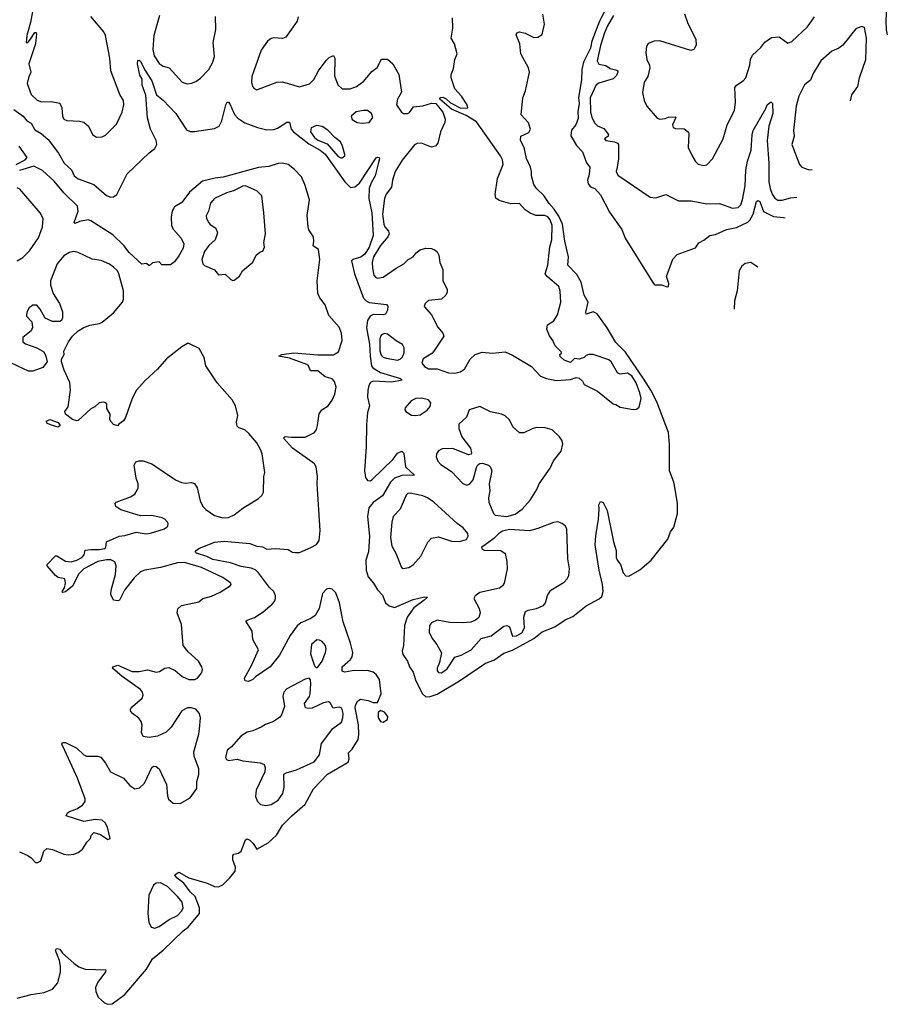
# Model space of a CAD drawing. Extents: x 1468344 to 1613994, y 525695 to 643861.
# Tile 147 of 256: x 1552183 to 1558297, y 532566 to 539505. Entities that reach past the tile are written whole.
import ezdxf

# ---------------------------------------------------------------- set-up
doc = ezdxf.new("R2010")
doc.units = 0

msp = doc.modelspace()

# ---------------------------------------------------------------- linework, layer by layer
at = {"layer": '0CON10XD'}
for points in [[(1556345, 539644.3), (1556268, 539495), (1556215.6, 539355), (1556205, 539303.8), (1556156.2, 539205), (1556143.9, 539153.9), (1556141.9, 539085), (1556120, 538955), (1556126.2, 538915), (1556116.2, 538855), (1556118.8, 538808.8), (1556101.2, 538765), (1556072.3, 538727.7), (1556067, 538687), (1556107.6, 538617.6), (1556148.8, 538575), (1556177.1, 538497.1), (1556200.8, 538465), (1556196.3, 538413.7), (1556183.8, 538375), (1556188.3, 538348.3), (1556206.4, 538326.4), (1556236.7, 538315), (1556275, 538270), (1556338.3, 538148.3), (1556425, 538026), (1556450, 537965), (1556643.4, 537653.4), (1556657.1, 537637.1), (1556705, 537636.3), (1556745, 537623.1), (1556755.8, 537625), (1556757.3, 537645), (1556740.7, 537695), (1556785, 537816.7), (1556815, 537851.2), (1556945, 537897.5), (1556968.3, 537931.7), (1557005, 537951.2), (1557045.6, 537984.4), (1557085, 537992.1), (1557163.6, 538026.4), (1557235, 538039.7), (1557315, 538077.5), (1557328.6, 538091.4), (1557350.5, 538135), (1557374.5, 538225), (1557385, 538230), (1557397.5, 538225), (1557423.5, 538153.5), (1557495, 538117.5), (1557565, 538110.8), (1557576.8, 538108)], [(1558294.3, 539665), (1558285.4, 539495), (1558288.9, 539435), (1558296.7, 539398)], [(1552276, 539575), (1552260, 539485), (1552232.5, 539395), (1552230, 539345), (1552240, 539345), (1552255, 539360), (1552290, 539415), (1552300, 539415), (1552302.5, 539405), (1552294.2, 539334.2), (1552248.2, 539195), (1552262.5, 539135), (1552244.4, 539095), (1552235.7, 539055), (1552265, 538978), (1552307.1, 538937.1), (1552336.6, 538926.6), (1552405, 538929.2), (1552465, 538916.7), (1552481.4, 538885), (1552484.3, 538825), (1552494.3, 538804.3), (1552515, 538796), (1552605, 538791.4), (1552635, 538784), (1552668.8, 538755), (1552696.1, 538696.1), (1552725, 538676.7), (1552765, 538678.8), (1552788.8, 538691.2), (1552865, 538768), (1552905.4, 538854.6), (1552917.3, 538905), (1552915.5, 538935), (1552888.2, 538978.2), (1552825.9, 539145.9), (1552818.5, 539235), (1552787.9, 539395), (1552775, 539420), (1552685, 539527.5)], [(1553167.9, 539535), (1553127.5, 539395), (1553121.3, 539295), (1553131.5, 539251.5), (1553165, 539197.5), (1553195, 539178.9), (1553235.5, 539165.5), (1553328.8, 539065), (1553364.3, 539054.3), (1553395, 539057.5), (1553425, 539069.2), (1553456.6, 539093.4), (1553515.8, 539155), (1553544.6, 539205.4), (1553555.6, 539245.6), (1553546.7, 539345), (1553565.6, 539435.6), (1553563, 539527)], [(1554146.4, 539526.4), (1554138.8, 539495), (1554058.3, 539381.7), (1554035, 539374), (1553975, 539377.1), (1553955, 539372.5), (1553929.4, 539355), (1553885, 539291.2), (1553819.1, 539105), (1553815.6, 539065), (1553823.1, 539035), (1553835, 539020), (1553855, 539011.4), (1553995, 539066), (1554035, 539068)], [(1554035, 539068), (1554155, 539032.9), (1554225, 539053.8), (1554255.6, 539084.4), (1554289.2, 539145), (1554341.7, 539218.3), (1554365, 539240), (1554395, 539252.5), (1554403.8, 539235), (1554400.9, 539110.9), (1554425, 539045.8), (1554455, 539017.8), (1554511.7, 539018.3), (1554556, 539035), (1554608, 539072), (1554665, 539141.2), (1554701.7, 539168.3), (1554733.6, 539226.4), (1554775, 539226.7), (1554813.3, 539195), (1554855, 539120), (1554874, 538995), (1554845.6, 538945), (1554838.1, 538905), (1554874.6, 538854.6), (1554887.5, 538845), (1554915, 538844.4), (1554928.9, 538851.1), (1554959.2, 538890.8), (1555025, 538897.5), (1555085, 538916.7), (1555115, 538914.2), (1555164, 538854), (1555180.9, 538805), (1555178, 538782), (1555149.4, 538715), (1555128.8, 538635), (1555112.5, 538615), (1555085, 538606.2), (1555015, 538634.3), (1554985, 538631.9), (1554965, 538622.5), (1554877.5, 538515), (1554829.5, 538435), (1554809.1, 538375), (1554802.5, 538325), (1554765.5, 538275), (1554754, 538245), (1554740.7, 538135), (1554748.5, 538065), (1554756.4, 538045), (1554782.9, 538015), (1554786.9, 537995), (1554778.2, 537975), (1554725, 537912.9), (1554675.5, 537835), (1554667.1, 537795), (1554669.1, 537755), (1554679.2, 537705), (1554689.7, 537689.7), (1554705, 537682.9), (1554745, 537690), (1554836.2, 537755), (1554890, 537785), (1554921.2, 537815), (1554955, 537834.2), (1554977.1, 537862.9), (1555005, 537884.2), (1555045, 537895.6), (1555085, 537893.1), (1555111.8, 537881.8), (1555125, 537869.2), (1555136.5, 537845), (1555143, 537793), (1555163.8, 537745), (1555164.2, 537665), (1555194.3, 537605), (1555195.6, 537585), (1555186.4, 537563.6), (1555155, 537535.7), (1555065, 537526.2), (1555040, 537505), (1555032.5, 537485), (1555084.5, 537424.5), (1555128.9, 537338.9), (1555165.7, 537295), (1555171.4, 537275), (1555101.3, 537168.7), (1555086.8, 537153.2), (1555026.2, 537115), (1555015.8, 537085), (1555035, 537060), (1555065, 537045.6), (1555125, 537043.6), (1555205, 537015.4), (1555250, 537015), (1555287, 537023), (1555318, 537042), (1555357, 537113), (1555393.4, 537146.6), (1555443, 537163), (1555515, 537156.2), (1555605, 537163.3), (1555655, 537141.2), (1555790.5, 537060.5), (1555854.1, 536994.1), (1555895, 536976.7), (1555965, 536963.3), (1556065, 536970), (1556105, 536982.5), (1556125, 536980), (1556148.3, 536958.3), (1556160, 536935), (1556255, 536886.7), (1556365, 536798.8), (1556385, 536793.3), (1556415, 536773.8), (1556505, 536757.5), (1556528.7, 536761.3), (1556547.5, 536775), (1556561.8, 536835), (1556553.9, 536875), (1556526.8, 536945), (1556496.2, 536995), (1556465, 537014.6), (1556415, 537007.8), (1556396.2, 537016.2), (1556350, 537095), (1556335, 537108), (1556225, 537146.7), (1556193.6, 537146.4), (1556175, 537137.5), (1556160, 537125), (1556126.4, 537113.6), (1556093, 537117), (1556065, 537090), (1556020, 537105), (1555991.7, 537131.7), (1555990, 537145), (1556000, 537155), (1555997.5, 537165), (1555955.9, 537205.9), (1555939.2, 537245), (1555916.6, 537276.6), (1555897.5, 537325), (1555902.2, 537355), (1555946.2, 537383.8), (1555973.2, 537425), (1555995.4, 537515.4), (1555992.5, 537592.5), (1555982, 537625), (1555900, 537695), (1555885.6, 537715), (1555903.9, 537775), (1555917.8, 537905), (1555932.3, 537955), (1555934.1, 538054.1), (1555920.4, 538095), (1555905.5, 538115), (1555884.2, 538125.8), (1555820, 538125), (1555780.7, 538140.7), (1555745, 538165.8), (1555705, 538209.2), (1555645, 538207.1), (1555561.2, 538231.2), (1555537.9, 538247.9), (1555534.3, 538274.3), (1555549.4, 538385), (1555589.2, 538485), (1555585, 538517.5), (1555571.4, 538545), (1555401.2, 538785), (1555330.4, 538830.4), (1555226.7, 538875), (1555143.3, 538945), (1555145, 538957.5), (1555165, 538959.2), (1555187.9, 538947.9), (1555218.8, 538918.8), (1555292.8, 538882.8), (1555340, 538885), (1555336.7, 538905), (1555297.3, 538967.3), (1555249.3, 539019.3), (1555223.3, 539095), (1555223.6, 539116.4), (1555239.3, 539160.7), (1555250, 539225), (1555266.2, 539265), (1555246.2, 539335), (1555224.2, 539375), (1555235.7, 539445), (1555232.3, 539517.7)], [(1556385.6, 535715.6), (1556392.9, 535695), (1556417.1, 535665), (1556435, 535606.2), (1556455, 535586.2), (1556475, 535583.8), (1556552.6, 535627.4), (1556632.9, 535695), (1556750, 535845), (1556770, 535895), (1556792.1, 535927.9), (1556817.8, 536025), (1556819.5, 536095), (1556803, 536197), (1556792.9, 536245), (1556762.5, 536325), (1556762.4, 536512.4), (1556753.9, 536595), (1556672, 536812), (1556630, 536895), (1556581.6, 536971.6), (1556452.2, 537162.2), (1556385, 537230.8), (1556323.5, 537333.5), (1556252.2, 537432.2), (1556225, 537445.4), (1556175, 537430), (1556172.5, 537445), (1556190, 537515), (1556161.1, 537565), (1556139.3, 537655), (1556108.8, 537708.8), (1556044.6, 537775), (1556050, 537835), (1556024.8, 537944.8), (1556008.7, 538065), (1555981.6, 538121.6), (1555949.6, 538169.6), (1555915, 538208.9), (1555877.2, 538267.2), (1555825, 538315.4), (1555806.2, 538345), (1555788.6, 538405), (1555790, 538435), (1555782.9, 538465), (1555755, 538527.5), (1555737.1, 538605), (1555712.2, 538655), (1555714.6, 538685.4), (1555769.7, 538710.3), (1555782.4, 538735), (1555768.7, 538778.7), (1555715.7, 538835), (1555728.6, 538955), (1555746.8, 539003.2), (1555775.5, 539135), (1555767.8, 539165), (1555713.5, 539265), (1555708.1, 539335), (1555681.9, 539398.1), (1555687.3, 539412.7), (1555705, 539420.8), (1555745, 539410.8), (1555805, 539378.8), (1555835, 539381.2), (1555865, 539400), (1555881.2, 539475), (1555870, 539545)], [(1556367.8, 539535), (1556325, 539461.8), (1556305, 539413.8), (1556275, 539323.3), (1556253.4, 539215), (1556265, 539192.5), (1556312.3, 539182.3), (1556345, 539160.5), (1556390, 539150), (1556397.5, 539145), (1556398.5, 539135), (1556389, 539111), (1556365, 539088), (1556265, 539057.8), (1556245, 539045.4), (1556203.2, 538955), (1556206.1, 538855), (1556215.3, 538815.3), (1556235, 538776), (1556255, 538757.1), (1556299.1, 538739.1), (1556325.8, 538705), (1556332, 538695), (1556330, 538685), (1556303.3, 538665), (1556312.5, 538655), (1556375.4, 538645.4), (1556396.2, 538635), (1556402, 538625), (1556402.9, 538525), (1556392.8, 538467.2), (1556386.7, 538435), (1556398.5, 538408.5), (1556625, 538253.8), (1556665, 538250), (1556735, 538273.3), (1556825, 538228), (1556915, 538229.2), (1557025, 538206.9), (1557115, 538209.6), (1557205, 538177.7), (1557245, 538182.3), (1557265, 538201.1), (1557277.5, 538235), (1557294.3, 538335), (1557298.8, 538445), (1557311.4, 538508.6), (1557338.1, 538585), (1557345.4, 538694.6), (1557352.7, 538725), (1557441.2, 538878.8), (1557449.4, 538905), (1557475, 538926), (1557488.1, 538915), (1557490, 538845), (1557462.8, 538755), (1557450.8, 538655), (1557462, 538495), (1557463, 538363), (1557470.6, 538315), (1557485.4, 538275), (1557505, 538247.5), (1557525, 538234.5), (1557555, 538232.7), (1557615, 538249.2), (1557658.1, 538253.5)], [(1556867.9, 539547.9), (1556887.8, 539485), (1556947.8, 539365), (1556949.1, 539325), (1556933.8, 539296.2), (1556912.5, 539287.5), (1556695, 539355.5), (1556655, 539354.4), (1556612.1, 539337.9), (1556600.3, 539319.7), (1556595.6, 539275), (1556602.7, 539225), (1556621.5, 539185), (1556624.5, 539165), (1556608.9, 539105), (1556584.4, 539065), (1556572.1, 538992.1), (1556584.3, 538935), (1556602.5, 538895), (1556675, 538812), (1556695, 538803.6), (1556731.4, 538808.6), (1556755, 538819.5), (1556801.2, 538821.2), (1556806.2, 538815), (1556783.3, 538765), (1556787.5, 538745), (1556805, 538737.5), (1556865, 538736.7), (1556895, 538712.5), (1556898.3, 538701.7), (1556892.5, 538605), (1556920.8, 538545), (1556945.7, 538505.7), (1556965, 538488), (1557005, 538476.7), (1557025, 538482.5), (1557064.1, 538525.9), (1557140.8, 538665), (1557168.6, 538765), (1557220, 538865), (1557227.5, 538925), (1557223.1, 539026.9), (1557235, 539044.2), (1557282, 539075), (1557299.2, 539095), (1557328, 539185), (1557332, 539225), (1557345.8, 539255), (1557405, 539310), (1557433.6, 539346.4), (1557480.7, 539379.3), (1557533.9, 539383.9), (1557595, 539340), (1557625, 539352.5), (1557733.8, 539455), (1557782.9, 539525)], [(1558037.1, 538932.8), (1558046.5, 538975), (1558088.2, 539035), (1558101.5, 539095), (1558144.4, 539225), (1558149.2, 539375), (1558135, 539450), (1558115, 539457.5), (1558075, 539441.2), (1557982.9, 539325), (1557955, 539305.6), (1557905, 539284.4), (1557829.1, 539215), (1557773.5, 539126.5), (1557755, 539079.2), (1557714.2, 539045.8), (1557673.3, 538966.7), (1557654.5, 538895), (1557636, 538725), (1557640, 538685), (1557624, 538625), (1557678.6, 538485), (1557695.6, 538465.6), (1557745, 538447.8), (1557767.3, 538449.4)], [(1552143, 538873), (1552208.8, 538825), (1552232.9, 538792.9), (1552263.8, 538775), (1552289.3, 538729.3), (1552335, 538703.8), (1552385, 538660), (1552455.8, 538565), (1552496.2, 538495), (1552548.3, 538448.3), (1552566.7, 538405), (1552595, 538383.3), (1552706.2, 538345), (1552795, 538267.5), (1552825.8, 538254.2), (1552845, 538258), (1552866.6, 538273.4), (1552940.5, 538419.5), (1553095, 538567.1), (1553135, 538597.5), (1553149.4, 538625), (1553144.4, 538655), (1553105.7, 538735), (1553084.5, 538814.5), (1553072.7, 538972.7), (1553046.7, 539045), (1553045.8, 539085.8), (1553030, 539115), (1553014.2, 539194.2), (1553015, 539217.5), (1553025, 539220), (1553035, 539210), (1553067.1, 539147.1), (1553114.4, 539075), (1553146.4, 538976.4), (1553195, 538938.9), (1553284.4, 538845), (1553358.3, 538728.3), (1553385, 538718.6), (1553415, 538718.1), (1553555, 538739.2), (1553588.8, 538755), (1553607.3, 538792.7), (1553636, 538905), (1553645, 538923.3), (1553655, 538923.3), (1553665, 538913.3), (1553698, 538838), (1553721.4, 538811.4), (1553768.7, 538778.7), (1553860, 538745), (1553925, 538729.6), (1553975, 538731.8), (1553999.1, 538740.9), (1554065, 538783.8), (1554083.3, 538783.3), (1554096.4, 538735), (1554111.8, 538715), (1554219.6, 538629.6), (1554300.7, 538585), (1554335, 538558.4), (1554475, 538361.7), (1554515, 538323.3), (1554545, 538327.6), (1554577.9, 538352.1), (1554695, 538532), (1554705, 538537.5), (1554716, 538535), (1554718.6, 538525), (1554708.8, 538488.8), (1554687.6, 538405), (1554659.2, 538355), (1554646.6, 538315), (1554643.2, 538245), (1554664.5, 538145), (1554673.5, 537985), (1554645, 537901.9), (1554615, 537852.7), (1554587.7, 537832.3), (1554530, 537815), (1554522.3, 537805), (1554541.6, 537715), (1554605, 537543.6), (1554623.5, 537523.5), (1554645, 537512.8), (1554768.7, 537498.7), (1554777.3, 537487.3), (1554775, 537458.8), (1554759.7, 537430.3), (1554744.5, 537425.5), (1554673.1, 537426.9), (1554653.6, 537415), (1554634.3, 537385.7), (1554626.6, 537333.4), (1554649.1, 537219.1), (1554653.3, 537133.3), (1554663.2, 537065), (1554671.1, 537051.1), (1554725, 537018.9), (1554866.6, 536976.6), (1554877.5, 536965), (1554805, 536951.6), (1554675, 536957.6), (1554655, 536947.7), (1554643.2, 536926.8), (1554635.6, 536895), (1554634.8, 536844.8), (1554647.8, 536785), (1554634.1, 536735.9), (1554626.7, 536653.3), (1554625.5, 536494.5), (1554613.8, 536325), (1554619.1, 536279.1), (1554635, 536257.1), (1554655, 536255.7), (1554665, 536261.9), (1554815, 536407.1), (1554845, 536449.2), (1554875, 536463.8), (1554890.7, 536450.7), (1554902.5, 536355), (1554966.2, 536295), (1554875, 536293.2), (1554823.5, 536275), (1554796.2, 536245), (1554739.6, 536150.4), (1554675, 536102.9), (1554644.6, 536065), (1554633.1, 536005), (1554647.9, 535865), (1554641.8, 535755), (1554623.1, 535695), (1554624.7, 535624.7), (1554639.3, 535579.3), (1554676.5, 535535), (1554705, 535485.8), (1554738.9, 535448.9), (1554761.2, 535395), (1554786.7, 535375), (1554825, 535362.9), (1554955, 535419.4), (1555035, 535438.1), (1555056.7, 535435), (1555033.8, 535415), (1554960.6, 535359.4), (1554913.2, 535295), (1554895.3, 535235), (1554888.1, 535095), (1554877.8, 535055), (1554882, 535032), (1554916.7, 534985), (1554929.4, 534945), (1554956, 534906), (1554973.6, 534845), (1555022.7, 534755), (1555045, 534733.8), (1555074.6, 534734.6), (1555125, 534752.2), (1555283.3, 534846.7), (1555465, 534969.3), (1555525, 534991.6), (1555595, 535041.6), (1555655, 535061.3), (1555805.1, 535144.9), (1555865, 535191.2), (1555955, 535227.1), (1556027.1, 535275), (1556080, 535300), (1556175, 535374.4), (1556266.9, 535423.1), (1556285, 535439.2), (1556294.7, 535475.3), (1556290.6, 535525), (1556266.2, 535625), (1556237.5, 535805), (1556241.9, 535868.1), (1556262.1, 535985), (1556267.5, 536055), (1556263.2, 536086.8), (1556275, 536110), (1556295, 536102.5), (1556321.9, 536045), (1556367.5, 535825), (1556385.6, 535765), (1556385.6, 535715.6)], [(1554595.5, 538775.5), (1554645, 538780), (1554671.9, 538815), (1554661.9, 538845), (1554635, 538864.5), (1554605, 538866.2), (1554555, 538855.5), (1554518, 538825), (1554525, 538802), (1554560.7, 538780.7), (1554595.5, 538775.5)], [(1554445, 538531.4), (1554455, 538532), (1554473.3, 538545), (1554474, 538555), (1554458.9, 538615), (1554442.9, 538645), (1554404.7, 538674.7), (1554355, 538726.2), (1554315, 538751.5), (1554275, 538759.3), (1554236.7, 538743.3), (1554232.2, 538715), (1554261.4, 538675), (1554285, 538655.2), (1554349.7, 538629.7), (1554425, 538544.5), (1554445, 538531.4)], [(1552157.5, 538485), (1552222.3, 538517.7), (1552236.4, 538533.6), (1552179.3, 538615)], [(1552165, 532610), (1552264.6, 532635.4), (1552355, 532648.1), (1552415, 532672), (1552452.5, 532717.5), (1552470.4, 532795), (1552471.1, 532835), (1552463.5, 532873.5), (1552436.2, 532945), (1552442, 532958), (1552465, 532953.3), (1552485, 532926.2), (1552565.6, 532855), (1552599.2, 532829.2), (1552645, 532813.5), (1552789.3, 532809.3), (1552788.8, 532795), (1552735, 532722), (1552716.7, 532685), (1552719.5, 532655), (1552736.7, 532615), (1552780, 532575), (1552805, 532565.6), (1552835, 532570), (1552925, 532633.6), (1553077.6, 532812.4), (1553118.6, 532885), (1553193.4, 532946.6), (1553335, 533084.6), (1553371.3, 533108.7), (1553449.7, 533205), (1553450.7, 533245), (1553419, 533325), (1553385, 533358.4), (1553340, 533420), (1553291.8, 533455), (1553276.9, 533475), (1553278.6, 533481.4), (1553305, 533496.2), (1553375, 533456.7), (1553505, 533418.8), (1553556.4, 533396.4), (1553585, 533394.5), (1553615, 533407.3), (1553665, 533456.2), (1553701.8, 533505), (1553705, 533532.5), (1553685.4, 533585), (1553684.4, 533615.6), (1553692.5, 533625), (1553725, 533630), (1553745, 533644.3), (1553775, 533726), (1553785, 533732.5), (1553805, 533723.1), (1553829.3, 533699.3), (1553855, 533660), (1553935, 533703.9), (1553992.1, 533757.9), (1554035, 533828.2), (1554100.9, 533895), (1554194.7, 533975.3), (1554253.6, 534085), (1554351.6, 534188.4), (1554497.4, 534272.6), (1554504.5, 534295), (1554500.9, 534339.1), (1554525.9, 534364.1), (1554567.3, 534432.7), (1554572.6, 534467.4), (1554570, 534535), (1554547.1, 534655), (1554550, 534675), (1554565, 534704.2), (1554585.5, 534715.5), (1554637.9, 534707.9), (1554675, 534693.3), (1554705, 534692.5), (1554731.4, 534755), (1554717.9, 534855), (1554695, 534889.4), (1554675, 534906.5), (1554635, 534918.2), (1554525, 534916), (1554475, 534907.5), (1554454.5, 534914.5), (1554454.5, 534945), (1554515, 534996.9), (1554525.3, 535014.7), (1554530.5, 535045), (1554515, 535110), (1554461.7, 535261.7), (1554456.1, 535296.1), (1554436.7, 535395), (1554410, 535465), (1554385, 535492.7), (1554365, 535497.3), (1554345, 535492.5), (1554318.1, 535461.9), (1554294.1, 535355.9), (1554265, 535307.1), (1554235, 535284.6), (1554165.2, 535254.8), (1554137.9, 535232.1), (1554090, 535165), (1554013.9, 535026.1), (1553948.6, 534945), (1553845.7, 534874.3), (1553825, 534854), (1553795, 534840), (1553771.2, 534845), (1553767.5, 534865), (1553816.2, 534953.8), (1553865.7, 535065), (1553826.1, 535136.1), (1553821.2, 535195), (1553776.7, 535265), (1553786.1, 535273.9), (1553838.2, 535291.8), (1553899.1, 535330.9), (1553962, 535385), (1553979.2, 535405), (1553985.8, 535425), (1553985.8, 535445), (1553973.1, 535475), (1553944.1, 535504.1), (1553866.9, 535606.9), (1553845, 535626.8), (1553815, 535640.2), (1553745, 535650.8), (1553667.8, 535677.8), (1553545, 535701.8), (1553502.1, 535722.1), (1553428, 535745), (1553420, 535755), (1553426, 535765), (1553445, 535778.6), (1553556.1, 535823.9), (1553625, 535829.5), (1553805, 535812.9), (1553855, 535794.6), (1553895, 535789.1), (1553925.6, 535774.4), (1553985, 535778.5), (1554075, 535770.8), (1554105, 535752.5), (1554125, 535749.2), (1554155, 535750.8), (1554235, 535784.2), (1554273.9, 535806.1), (1554293.8, 535835), (1554300.8, 535905), (1554279.6, 536235), (1554281.1, 536285), (1554271.4, 536355), (1554260.8, 536375), (1554105, 536485.6), (1554042, 536555), (1554055, 536568.8), (1554095, 536562.9), (1554195, 536563.8), (1554260, 536595), (1554273.9, 536616.1), (1554281.2, 536645), (1554292.3, 536727.7), (1554312.5, 536755), (1554356.2, 536785), (1554385, 536823.8), (1554403.1, 536865), (1554412.2, 536915), (1554400.8, 536955), (1554385, 536974.2), (1554335, 536988.6), (1554285, 537029.4), (1554231.4, 537031.4), (1554219.2, 537065), (1554206.2, 537075), (1554085, 537120.6), (1554010, 537135), (1554030, 537145), (1554115, 537158.1), (1554285, 537142.5), (1554395, 537143.3), (1554429.2, 537165), (1554456.2, 537245), (1554450.5, 537295), (1554435, 537339.2), (1554361.2, 537421.2), (1554336.7, 537495), (1554297.3, 537545), (1554283.1, 537575), (1554280, 537665), (1554297.9, 537815), (1554288.1, 537885), (1554251.1, 537911.1), (1554256.5, 537945), (1554252.9, 537975), (1554221.4, 538025), (1554215.7, 538045), (1554208.1, 538125), (1554224.4, 538235), (1554192.3, 538345), (1554168, 538398), (1554120.1, 538450.1), (1554074.4, 538484.4), (1554034.8, 538494.8), (1554005, 538492.1), (1553938.7, 538471.3), (1553865, 538463.2), (1553616.2, 538395), (1553560.5, 538389.5), (1553471.8, 538368.2), (1553379.8, 538290.2), (1553325, 538216.5), (1553275, 538187.3), (1553258.2, 538155), (1553250.4, 538115), (1553253.1, 538053.1), (1553265.9, 538025.9), (1553321.2, 537965), (1553338.8, 537925), (1553334.4, 537895), (1553305, 537841.4), (1553275, 537799.2), (1553245, 537778), (1553185, 537777.5), (1553165, 537798.8), (1553119.3, 537790.7), (1553095, 537770), (1553077, 537787), (1553045, 537783.3), (1552954.6, 537864.6), (1552916.2, 537915), (1552838.5, 537988.5), (1552685, 538088.6), (1552665, 538094.4), (1552605.8, 538084.2), (1552575, 538070), (1552567.5, 538075), (1552594.4, 538155), (1552591.1, 538191.1), (1552495, 538284.7), (1552426.9, 538366.9), (1552343, 538443), (1552282.5, 538472.5), (1552182.9, 538442.9)], [(1553685, 537667.5), (1553695, 537670), (1553733, 537697), (1553753.6, 537736.4), (1553825, 537797.5), (1553850, 537845), (1553875, 537867.5), (1553896.4, 537873.6), (1553907.7, 537902.3), (1553904, 537935), (1553914.3, 537995), (1553904.2, 538145), (1553888.8, 538265), (1553855, 538300), (1553775, 538334), (1553755, 538332), (1553690.7, 538299.3), (1553641.2, 538285), (1553555, 538244.2), (1553528.3, 538211.7), (1553514.2, 538155), (1553498.1, 538121.9), (1553498.9, 538105), (1553515, 538074.2), (1553525, 538060.8), (1553565, 538036), (1553577, 538003), (1553560, 537955), (1553515, 537913.3), (1553485, 537872.5), (1553466, 537815), (1553474, 537785), (1553485, 537773.8), (1553555, 537742.5), (1553585, 537707.5), (1553631.7, 537711.7), (1553670, 537675), (1553685, 537667.5)], [(1552165, 537806), (1552205, 537830), (1552253.4, 537876.6), (1552315, 537967.1), (1552343.1, 538045), (1552347.8, 538105), (1552327.5, 538145), (1552185, 538310), (1552165, 538320.8)], [(1552181.1, 533641.1), (1552236.9, 533616.9), (1552260.9, 533600.9), (1552294.3, 533564.3), (1552310, 533565), (1552332.3, 533577.7), (1552354.1, 533645.9), (1552375, 533663.8), (1552415, 533657.5), (1552495, 533624), (1552525, 533618.8), (1552565, 533623.3), (1552595, 533636.2), (1552625, 533660), (1552658.3, 533711.7), (1552682.5, 533735), (1552686.7, 533755), (1552705, 533776.2), (1552751.7, 533761.7), (1552805, 533727.5), (1552820, 533735), (1552802.5, 533815), (1552785.4, 533845.4), (1552765, 533864.2), (1552715, 533868.5), (1552635, 533853.1), (1552510, 533895), (1552520, 533915), (1552533.3, 533925), (1552585, 533944.3), (1552625, 533969.2), (1552644.3, 533995), (1552645.6, 534014.4), (1552590.5, 534160.5), (1552502.5, 534355), (1552481.4, 534398.6), (1552485, 534410), (1552505, 534412), (1552585, 534371.9), (1552635, 534324.3), (1552655, 534314.3), (1552735, 534313.8), (1552755, 534306.7), (1552788.8, 534265), (1552823, 534203), (1552915, 534158.8), (1552958.3, 534108.3), (1552993.6, 534083.6), (1553028.3, 534091.7), (1553062.5, 534125), (1553114.2, 534235.8), (1553127, 534243), (1553145, 534242.5), (1553166.2, 534225), (1553218, 534115), (1553224.3, 534035), (1553232.4, 534012.4), (1553265, 533982.9), (1553315, 533980), (1553385, 534021.2), (1553432.3, 534087.7), (1553432.5, 534135), (1553445.8, 534185), (1553446.2, 534225), (1553413.8, 534315), (1553410, 534345), (1553445, 534470), (1553449.2, 534505), (1553457.1, 534585), (1553451.4, 534615), (1553425, 534645.6), (1553395, 534655.5), (1553365, 534656.4), (1553325, 534634.2), (1553251.3, 534518.7), (1553215.5, 534484.5), (1553154.3, 534455.7), (1553095, 534446), (1553052.7, 534452.7), (1553040.5, 534480.5), (1553045.9, 534534.1), (1553039.1, 534559.1), (1553023.3, 534583.3), (1552978, 534615), (1552964, 534635), (1552963.8, 534645), (1552978.8, 534665), (1553046.8, 534723.2), (1553054.2, 534745), (1553048.1, 534765), (1553034.3, 534785), (1552905.7, 534875), (1552837.5, 534935), (1552840, 534945), (1552875, 534956), (1552975, 534911.5), (1553025, 534911.1), (1553085, 534924.2), (1553145, 534907.5), (1553167.9, 534912.1), (1553205, 534935.7), (1553235, 534938.6), (1553278.7, 534918.7), (1553327, 534877), (1553374.7, 534854.7), (1553416.7, 534855), (1553435.4, 534864.6), (1553452, 534885), (1553466.2, 534905), (1553470.8, 534925), (1553467.5, 534945), (1553444, 534985), (1553369.3, 535049.3), (1553334.5, 535094.5), (1553323.6, 535243.6), (1553291.9, 535325), (1553297.6, 535352.4), (1553323.8, 535376.2), (1553445, 535403.1), (1553474.6, 535425.4), (1553535, 535443.1), (1553595, 535470), (1553667.5, 535515), (1553673.3, 535525), (1553670, 535535), (1553614, 535575), (1553465, 535643.5), (1553345, 535678.9), (1553295, 535676.1), (1553175, 535644.7), (1553065.9, 535625.9), (1553035.2, 535614.8), (1552988.8, 535571.2), (1552921.9, 535485), (1552886.7, 535415), (1552875, 535410), (1552843.3, 535415), (1552825.8, 535455), (1552828.6, 535485), (1552858.9, 535595), (1552863.8, 535655), (1552854.4, 535685), (1552825, 535698.4), (1552795, 535699.2), (1552733.1, 535686.9), (1552635.2, 535634.8), (1552599.6, 535600.4), (1552555, 535512), (1552505, 535473.3), (1552488.3, 535468.3), (1552483.3, 535475), (1552498, 535502), (1552505.9, 535534.1), (1552502.5, 535565), (1552455, 535574), (1552435, 535588.8), (1552377.5, 535655), (1552377.5, 535665), (1552435, 535726), (1552445, 535725.7), (1552505, 535688.5), (1552545, 535684.7), (1552585, 535696.2), (1552621.4, 535715), (1552636.7, 535733.3), (1552644.5, 535765.5), (1552685, 535771.5), (1552745, 535770.9), (1552781.2, 535778.8), (1552790, 535785), (1552794.4, 535825.6), (1552885, 535864.3), (1552925, 535870), (1553005, 535894), (1553075, 535882.5), (1553105, 535885.8), (1553203.9, 535916.1), (1553226.7, 535935), (1553230, 535955), (1553223.8, 535965), (1553206.2, 535985), (1553187.5, 535995), (1553115, 536010.5), (1553035, 536008.9), (1552895, 536050.8), (1552861.2, 536075), (1552856.7, 536095), (1552862.5, 536105), (1552965, 536142), (1552995, 536161.2), (1553011.7, 536188.3), (1553018.8, 536205), (1553018, 536235), (1553004, 536275), (1552990, 536365), (1553001.7, 536388.3), (1553025, 536396.7), (1553053.6, 536396.4), (1553115, 536376.2), (1553282.2, 536262.2), (1553323, 536243), (1553348.8, 536238.8), (1553394.1, 536244.1), (1553415, 536236.2), (1553434.2, 536205), (1553454.6, 536114.6), (1553474.4, 536075), (1553495, 536053.1), (1553555, 536010), (1553615, 535994.4), (1553655, 535996.7), (1553694, 536015), (1553756.4, 536063.6), (1553865, 536130), (1553888.8, 536151.2), (1553901.2, 536175), (1553903.8, 536285), (1553910, 536315), (1553891.4, 536445), (1553880.6, 536475), (1553855, 536524.2), (1553798, 536588), (1553768.8, 536615), (1553728.3, 536628.3), (1553715, 536640), (1553710.9, 536669.1), (1553720.8, 536715), (1553704, 536784), (1553680, 536825), (1553575, 536946.2), (1553494.3, 537065), (1553482, 537125), (1553447.3, 537187.3), (1553375, 537223.8), (1553365, 537223.8), (1553325, 537200), (1553218, 537115), (1553155, 537042.5), (1553067.4, 536962.6), (1553005.8, 536895), (1552975.8, 536835), (1552929.5, 536700.5), (1552915, 536677.5), (1552882.5, 536655), (1552875, 536642.5), (1552845, 536652.5), (1552825, 536672.5), (1552819.3, 536689.3), (1552820, 536725), (1552797.5, 536765), (1552797.5, 536795), (1552790, 536805), (1552775, 536810), (1552742.5, 536805), (1552712.3, 536777.7), (1552685, 536763.8), (1552595, 536681.4), (1552585, 536678.9), (1552555, 536688.5), (1552505, 536724.5), (1552502.2, 536745), (1552524.3, 536775.7), (1552540.8, 536895), (1552537.3, 536947.3), (1552496.4, 537036.4), (1552477.5, 537095), (1552478.3, 537111.7), (1552496.7, 537145), (1552495, 537170), (1552526.7, 537235), (1552555.9, 537274.1), (1552595, 537313.3), (1552635, 537336.2), (1552677.7, 537352.3), (1552745, 537363.8), (1552765, 537373.8), (1552845, 537440), (1552908, 537515), (1552915.8, 537535), (1552915.5, 537594.5), (1552882.5, 537715), (1552871.9, 537735), (1552845, 537760.5), (1552815, 537781.5), (1552757.3, 537807.3), (1552695, 537816.7), (1552595, 537865.5), (1552565, 537871.2), (1552535, 537865.4), (1552495, 537840.8), (1552446.6, 537785), (1552400, 537665), (1552400.8, 537635), (1552420, 537575), (1552464.4, 537505), (1552484, 537446), (1552485.9, 537404.1), (1552477.5, 537385), (1552465, 537378.8), (1552415, 537378.8), (1552362.3, 537402.3), (1552328, 537465), (1552303.2, 537493.2), (1552275, 537494.3), (1552249.4, 537475), (1552233.1, 537445), (1552232, 537415), (1552270, 537375), (1552273.3, 537335), (1552265, 537313.3), (1552206, 537265), (1552206, 537235), (1552225, 537220), (1552305, 537193.3), (1552352.5, 537165), (1552367.5, 537135), (1552377.5, 537095), (1552346.1, 537053.9), (1552275, 537028.8), (1552245, 537028.8), (1552125, 537083.8)], [(1557383.7, 537761.9), (1557335, 537794.7), (1557295, 537786.5), (1557271.7, 537768.3), (1557252.5, 537735), (1557238.7, 537595), (1557220.9, 537525), (1557217.6, 537464.2)], [(1554844.4, 537105.6), (1554865, 537112.9), (1554880.7, 537129.3), (1554893.2, 537156.8), (1554892.1, 537192.1), (1554880.8, 537215), (1554835, 537241.1), (1554775, 537287.9), (1554755, 537293.3), (1554735, 537287.1), (1554724.7, 537275.3), (1554720, 537255), (1554721.2, 537171.2), (1554730.4, 537140.4), (1554745, 537126.7), (1554765, 537119.1), (1554844.4, 537105.6)], [(1554975, 536715.8), (1555005, 536721.4), (1555055, 536754), (1555075, 536780), (1555080.8, 536805), (1555065, 536826.9), (1555015, 536838.5), (1554975, 536834.4), (1554940.9, 536819.1), (1554899.3, 536770.7), (1554896.7, 536755), (1554903.3, 536745), (1554945, 536718.8), (1554975, 536715.8)], [(1555615, 536003.3), (1555675, 536020), (1555723.6, 536056.4), (1555780.6, 536119.4), (1555827.1, 536195), (1555844.4, 536235), (1555921.9, 536345), (1555944.6, 536395.4), (1555997.5, 536465), (1556010.8, 536515), (1556002.4, 536542.4), (1555986.3, 536566.3), (1555935, 536614), (1555885, 536628), (1555825, 536630), (1555795, 536622.5), (1555735, 536593.8), (1555705, 536593.3), (1555657.5, 536635), (1555634.1, 536684.1), (1555603.2, 536713.2), (1555577.5, 536725), (1555501.7, 536741.7), (1555425, 536780), (1555350, 536755), (1555330.8, 536705), (1555277.5, 536655), (1555277.5, 536625), (1555298.6, 536565), (1555359.4, 536485), (1555367.7, 536452.3), (1555365, 536443.3), (1555345, 536437.5), (1555235, 536482.9), (1555160.2, 536479.8), (1555135, 536466.9), (1555120.5, 536445), (1555118.8, 536425), (1555130, 536395), (1555150.6, 536370.6), (1555225, 536320.6), (1555305, 536235.8), (1555335, 536225.8), (1555356.2, 536235), (1555377.8, 536262.2), (1555401.7, 536348.3), (1555412.3, 536367.7), (1555425, 536376.7), (1555445, 536378.8), (1555486.7, 536365), (1555500.5, 536350.5), (1555511.2, 536325), (1555492.2, 536235), (1555495.7, 536185), (1555485.7, 536135), (1555488.6, 536105), (1555522.5, 536025), (1555533.6, 536013.6), (1555615, 536003.3)], [(1552455, 536633.3), (1552399.3, 536649.3), (1552375, 536662.5), (1552372.5, 536675), (1552395, 536687.1), (1552455, 536665.5), (1552468, 536645), (1552455, 536633.3)], [(1554886.4, 535636.4), (1554925, 535643.8), (1554955, 535664), (1555009.2, 535725), (1555058, 535822), (1555085, 535851.4), (1555135, 535860), (1555225, 535830), (1555282.1, 535827.9), (1555332.5, 535842.5), (1555343.8, 535865), (1555340, 535885), (1555309.2, 535925), (1555265.4, 535955.4), (1555101.9, 536105), (1555057.1, 536135), (1555025, 536148.5), (1554935, 536168.9), (1554918.8, 536165), (1554906.4, 536153.6), (1554864.6, 536055.4), (1554814.3, 536005), (1554805.5, 535964.5), (1554796.7, 535855), (1554805.7, 535795), (1554834.4, 535745), (1554873.8, 535645), (1554886.4, 535636.4)], [(1555155, 534902.9), (1555195, 534929.2), (1555248.7, 535011.3), (1555295, 535026.9), (1555365, 535063.5), (1555435, 535142.9), (1555505, 535162.9), (1555595, 535230), (1555615, 535234.4), (1555635.5, 535225.5), (1555655, 535160.8), (1555685, 535163.6), (1555722.5, 535185), (1555740.7, 535219.3), (1555734.5, 535295), (1555746.3, 535333.7), (1555766.2, 535343.8), (1555825.3, 535354.7), (1555875, 535377.5), (1555888.6, 535395), (1555903.1, 535446.9), (1555925, 535484), (1556018.8, 535541.2), (1556041.2, 535565), (1556052.3, 535587.7), (1556058, 535635), (1556046, 535705), (1556037.5, 535915), (1556028.8, 535935), (1556005, 535954), (1555975, 535965.8), (1555945, 535961.4), (1555835, 535918.1), (1555775, 535902.9), (1555635, 535911.2), (1555585, 535901.2), (1555557.3, 535882.7), (1555525, 535848.8), (1555437.5, 535785), (1555440, 535775), (1555456.4, 535766.4), (1555574.3, 535764.3), (1555602.9, 535742.9), (1555615.7, 535685.7), (1555617.1, 535635), (1555596.6, 535533.4), (1555585.5, 535514.5), (1555565, 535499.2), (1555425, 535467.8), (1555392.5, 535445), (1555384.2, 535425), (1555421.4, 535355), (1555428.6, 535325), (1555418.2, 535291.8), (1555395, 535272.5), (1555361.7, 535258.3), (1555305, 535254.4), (1555215, 535256.7), (1555125, 535272.5), (1555085.6, 535254.4), (1555070.8, 535235), (1555069.7, 535189.7), (1555090.6, 535145), (1555121.7, 535101.7), (1555156.1, 535043.9), (1555142.5, 534975), (1555125.8, 534935), (1555126, 534916), (1555135, 534904.2), (1555155, 534902.9)], [(1554275, 534938), (1554285, 534942), (1554315, 534983.8), (1554338.1, 535045), (1554341.7, 535071.7), (1554337.5, 535095), (1554315, 535122), (1554295, 535132.5), (1554275.9, 535134.1), (1554239.4, 535100.6), (1554231.9, 535035), (1554260.3, 534950.3), (1554275, 534938)], [(1553917.9, 533967.9), (1553955, 533973.1), (1554004.5, 534005.5), (1554038.5, 534051.5), (1554046.2, 534095), (1554045, 534188), (1554062.1, 534197.9), (1554132.8, 534217.2), (1554258.2, 534275), (1554295.2, 534324.8), (1554310.8, 534405), (1554390.8, 534509.2), (1554451.9, 534555), (1554460.9, 534585), (1554461.5, 534615), (1554452.5, 534652.5), (1554435, 534658.9), (1554391.9, 534651.9), (1554370, 534690), (1554358.2, 534698.2), (1554325, 534690.5), (1554245, 534653.1), (1554215, 534650), (1554197.5, 534655), (1554191.2, 534685), (1554225.5, 534734.5), (1554230, 534755), (1554235.8, 534825), (1554231.7, 534851.7), (1554223.3, 534863.3), (1554195, 534857.1), (1554065, 534789.4), (1554043.7, 534766.3), (1554037.9, 534737.9), (1554048.1, 534665), (1554027.5, 534605), (1554015, 534586), (1553971.3, 534558.7), (1553915, 534538), (1553885, 534519.2), (1553825, 534493.1), (1553785, 534482.9), (1553742, 534455), (1553675, 534380), (1553645, 534357.5), (1553633.3, 534305), (1553640.7, 534290.7), (1553653.6, 534283.6), (1553715, 534293.3), (1553755, 534281.4), (1553878.6, 534268.6), (1553905, 534256.7), (1553913.9, 534233.9), (1553910, 534205), (1553850.6, 534075), (1553845, 534030), (1553858, 533995), (1553880, 533975), (1553917.9, 533967.9)], [(1554745, 534554.2), (1554775, 534573.8), (1554778, 534595), (1554754.1, 534624.1), (1554725, 534637.5), (1554708.8, 534621.2), (1554709.2, 534585), (1554725, 534560), (1554745, 534554.2)], [(1553135, 533103.1), (1553165, 533114.5), (1553237.6, 533162.4), (1553295, 533191.5), (1553326.1, 533223.9), (1553335.5, 533245), (1553328.2, 533285), (1553296.4, 533325), (1553225, 533396.2), (1553175, 533422.7), (1553145, 533418.5), (1553127.1, 533405), (1553093.5, 533335), (1553087.1, 533205), (1553093.1, 533145), (1553110.3, 533110.3), (1553135, 533103.1)]]:
    msp.add_lwpolyline(points, dxfattribs=at)

doc.saveas('drawing.dxf')
